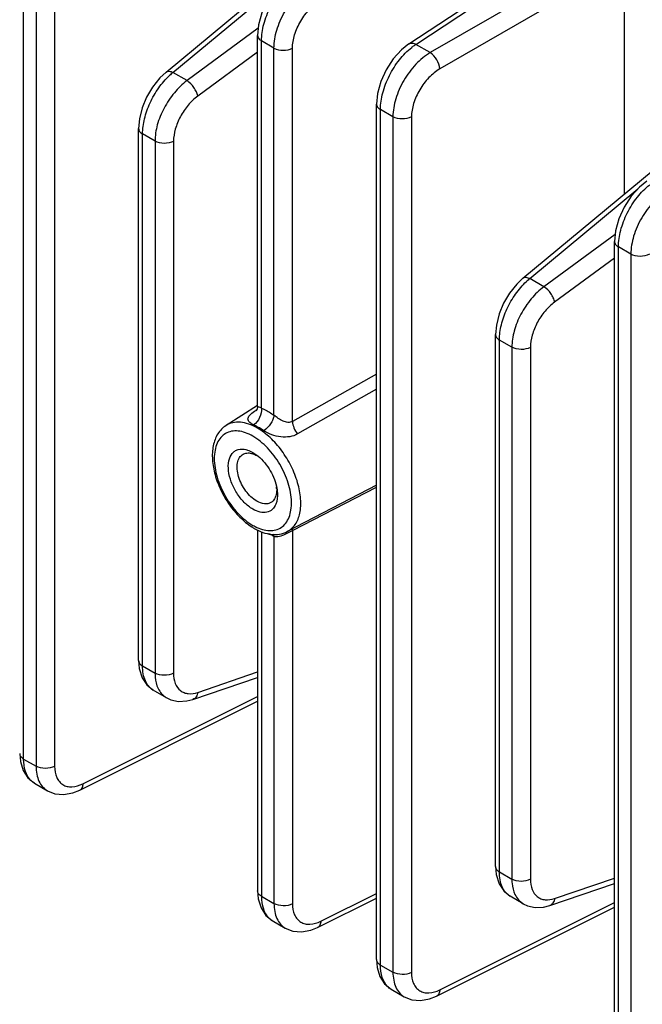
# Model space of a CAD drawing. Header units: inches. Extents: x 0 to 34, y 0 to 22.
# Tile 13 of 103: x 1.4 to 2.8, y 15.1 to 17.3. Entities that reach past the tile are written whole.
import ezdxf

# ---------------------------------------------------------------- set-up
doc = ezdxf.new("R2010")
doc.units = ezdxf.units.IN
doc.header["$LTSCALE"] = 1.87
doc.header["$MEASUREMENT"] = 0
doc.layers.get('0').update_dxf_attribs({"linetype": 'CONTINUOUS'})

msp = doc.modelspace()

# ---------------------------------------------------------------- linework, layer by layer
at = {"color": 7, "linetype": 'CONTINUOUS'}
for p, q in [((1.4548, 15.6829), (1.4548, 17.5749)), ((1.4823, 17.559), (1.4823, 15.6671)), ((1.5234, 17.5586), (1.5234, 15.6666)), ((1.7699, 17.2022), (2.1591, 17.5253)), ((2.307, 17.2643), (2.6878, 17.5161)), ((2.3225, 17.2634), (2.7033, 17.5151)), ((2.7627, 17.4808), (2.3543, 17.245)), ((2.7835, 17.4447), (2.3751, 17.2089)), ((2.7835, 16.9328), (2.7835, 17.4447)), ((1.7851, 17.2011), (2.0238, 17.3993)), ((1.9738, 17.2989), (1.8162, 17.1831)), ((1.9723, 16.463), (1.9723, 17.2832)), ((1.981, 16.459), (1.981, 17.2711)), ((2.0085, 17.2553), (1.981, 17.2711)), ((1.9723, 17.2463), (1.84, 17.149)), ((2.0085, 16.4431), (2.0085, 17.2553)), ((2.0495, 16.4293), (2.0495, 17.2548)), ((2.3543, 17.245), (2.3225, 17.2634)), ((1.8162, 17.1831), (1.7851, 17.2011)), ((2.2354, 15.2393), (2.2354, 17.1313)), ((2.244, 15.2273), (2.244, 17.1193)), ((2.2716, 17.1034), (2.244, 17.1193)), ((2.2716, 17.1034), (2.2716, 15.2114)), ((2.3126, 17.1029), (2.3126, 15.2109)), ((1.7092, 15.9009), (1.7092, 17.0773)), ((1.7179, 15.8889), (1.7179, 17.0652)), ((1.7454, 17.0493), (1.7179, 17.0652)), ((2.5591, 16.7465), (2.9483, 17.0696)), ((1.7454, 17.0493), (1.7454, 15.873)), ((1.7864, 17.0489), (1.7864, 15.8726)), ((2.5743, 16.7454), (2.8131, 16.9436)), ((2.763, 16.8432), (2.6055, 16.7274)), ((2.7615, 14.9355), (2.7615, 16.8275)), ((2.7702, 14.9235), (2.7702, 16.8155)), ((2.7977, 16.7996), (2.7702, 16.8155)), ((2.7615, 16.7906), (2.6292, 16.6933)), ((2.7977, 16.7996), (2.7977, 14.9076)), ((2.6055, 16.7274), (2.5743, 16.7454)), ((2.4985, 15.4452), (2.4985, 16.6216)), ((2.5071, 15.4332), (2.5071, 16.6095)), ((2.5346, 16.5936), (2.5071, 16.6095)), ((2.5346, 16.5936), (2.5346, 15.4173)), ((2.5757, 16.5932), (2.5757, 15.4169)), ((2.2354, 16.5337), (2.0495, 16.4293)), ((2.2354, 16.5007), (2.0606, 16.4017)), ((1.9723, 16.4648), (1.9025, 16.4204)), ((1.9692, 16.4544), (1.9708, 16.4555)), ((1.9701, 16.4538), (1.9694, 16.4525)), ((1.9618, 16.361), (1.9735, 16.3528)), ((2.2354, 16.2888), (2.038, 16.1858)), ((2.0495, 16.1884), (2.2354, 16.2842)), ((1.9723, 16.1895), (1.9723, 15.3912)), ((1.981, 16.1855), (1.981, 15.3792)), ((2.0437, 16.1854), (2.0495, 16.1884)), ((2.0495, 16.1884), (2.0499, 16.1924)), ((2.0495, 16.1884), (2.0495, 15.3628)), ((2.0085, 16.1754), (2.0085, 15.3633)), ((1.7179, 15.8889), (1.7454, 15.873)), ((1.84, 15.8302), (1.9723, 15.8754)), ((1.8294, 15.8147), (1.9723, 15.8635)), ((1.7705, 15.8185), (1.7417, 15.8352)), ((1.579, 15.6141), (1.9723, 15.8106)), ((1.5859, 15.628), (1.9723, 15.821)), ((1.4462, 15.695), (1.4476, 15.6775)), ((1.4548, 15.6829), (1.4823, 15.6671)), ((1.4786, 15.6293), (1.5074, 15.6126)), ((1.5074, 15.6126), (1.5074, 15.6126)), ((2.5071, 15.4332), (2.5346, 15.4173)), ((2.6292, 15.3745), (2.7615, 15.4197)), ((2.6186, 15.359), (2.7615, 15.4078)), ((1.9723, 15.3912), (1.9737, 15.3737)), ((1.981, 15.3792), (2.0085, 15.3633)), ((2.1051, 15.3103), (2.2354, 15.3754)), ((2.1121, 15.3242), (2.2354, 15.3858)), ((2.5597, 15.3628), (2.5309, 15.3795)), ((2.3682, 15.1584), (2.7615, 15.3549)), ((2.3751, 15.1724), (2.7615, 15.3653)), ((2.0048, 15.3255), (2.0336, 15.3088)), ((2.0336, 15.3088), (2.0336, 15.3088)), ((2.2354, 15.2393), (2.2368, 15.2218)), ((2.244, 15.2273), (2.2716, 15.2114)), ((2.2679, 15.1736), (2.2967, 15.1569))]:
    msp.add_line(p, q, dxfattribs=at)
for points in [[(2.0439, 17.4162), (2.0276, 17.4034), (2.009, 17.383), (1.9935, 17.3592), (1.9818, 17.3333), (1.9745, 17.3066), (1.9723, 17.2832)], [(2.307, 17.2644), (2.2906, 17.2515), (2.2721, 17.2311), (2.2566, 17.2073), (2.2448, 17.1814), (2.2376, 17.1547), (2.2354, 17.1313)], [(1.7699, 17.2022), (1.756, 17.189), (1.7401, 17.169), (1.7269, 17.1467), (1.7171, 17.1228), (1.711, 17.0984), (1.7092, 17.0773)], [(2.8331, 16.9606), (2.8168, 16.9477), (2.7982, 16.9273), (2.7827, 16.9035), (2.771, 16.8776), (2.7637, 16.8509), (2.7615, 16.8275)], [(2.5591, 16.7465), (2.5453, 16.7333), (2.5293, 16.7133), (2.5162, 16.691), (2.5063, 16.6671), (2.5003, 16.6427), (2.4985, 16.6216)], [(1.9723, 16.463), (1.9716, 16.4575), (1.9701, 16.4538)], [(1.7092, 15.9009), (1.7107, 15.883), (1.717, 15.8627), (1.7274, 15.8469), (1.7417, 15.8352)], [(1.7704, 15.8186), (1.7803, 15.814), (1.7972, 15.8103), (1.8156, 15.8112), (1.8294, 15.8147)], [(1.4476, 15.6775), (1.4536, 15.6575), (1.464, 15.6413), (1.4786, 15.6292)], [(1.5074, 15.6126), (1.5239, 15.606), (1.5433, 15.6043), (1.5636, 15.6079), (1.579, 15.6141)], [(2.4985, 15.4452), (2.5, 15.4273), (2.5063, 15.407), (2.5166, 15.3912), (2.5309, 15.3795)], [(1.9737, 15.3737), (1.9799, 15.3534), (1.9907, 15.3369), (2.0048, 15.3255)], [(2.5596, 15.3629), (2.5695, 15.3583), (2.5864, 15.3546), (2.6048, 15.3555), (2.6186, 15.359)], [(2.0336, 15.3088), (2.0501, 15.3022), (2.0694, 15.3005), (2.0897, 15.3041), (2.1051, 15.3103)], [(2.2368, 15.2218), (2.2428, 15.2018), (2.2533, 15.1856), (2.2679, 15.1736)], [(2.2967, 15.1569), (2.3132, 15.1504), (2.3325, 15.1486), (2.3528, 15.1522), (2.3682, 15.1584)]]:
    msp.add_lwpolyline(points, dxfattribs=at)
for centre, radius, start, end in [((1.8798, 17.0854), 0.1495, 129.3114, 133.1338), ((2.669, 16.6297), 0.1495, 129.3114, 133.1338), ((2.0389, 16.3458), 0.1291, 122.7163, 123.1843), ((1.9686, 16.4668), 0.0123, 272.8372, 279.8688), ((1.9407, 16.3017), 0.0602, 57.3782, 59.9787), ((1.9485, 16.2779), 0.066, 2.5707, 5.8149), ((2.0314, 16.3079), 0.1328, 237.3077, 239.9804), ((2.0161, 16.2934), 0.1083, 239.9778, 243.033)]:
    msp.add_arc(centre, radius, start, end, dxfattribs=at)
for points, knots in [([(1.981, 17.2711), (1.981, 17.2835), (1.985, 17.3095), (1.9996, 17.3468), (2.0213, 17.3812), (2.0401, 17.4007), (2.0502, 17.4086)], [0, 0, 0, 0, 0.233861, 0.492646, 0.755358, 1, 1, 1, 1]), ([(2.0085, 17.2553), (2.0085, 17.2686), (2.0135, 17.2968), (2.0312, 17.3363), (2.0572, 17.3714), (2.0794, 17.39), (2.0912, 17.3969)], [0, 0, 0, 0, 0.235451, 0.496299, 0.759152, 1, 1, 1, 1]), ([(2.0495, 17.2548), (2.0495, 17.2648), (2.0533, 17.286), (2.0667, 17.3156), (2.0864, 17.3418), (2.1032, 17.3557), (2.1121, 17.3608)], [0, 0, 0, 0, 0.235205, 0.495798, 0.758665, 1, 1, 1, 1]), ([(1.9723, 17.2832), (1.9723, 17.2809), (1.9743, 17.2758), (1.9785, 17.2726), (1.981, 17.2711)], [0, 0, 0, 0, 0.449251, 1, 1, 1, 1]), ([(2.0085, 17.2553), (2.0145, 17.2518), (2.0289, 17.2489), (2.0433, 17.2515), (2.0495, 17.2548)], [0, 0, 0, 0, 0.497771, 1, 1, 1, 1]), ([(2.244, 17.1193), (2.244, 17.1316), (2.2481, 17.1576), (2.2626, 17.1949), (2.2844, 17.2293), (2.3031, 17.2488), (2.3133, 17.2567)], [0, 0, 0, 0, 0.233861, 0.492646, 0.755358, 1, 1, 1, 1]), ([(2.307, 17.2644), (2.309, 17.2657), (2.3147, 17.2668), (2.3199, 17.2648), (2.3225, 17.2634)], [0, 0, 0, 0, 0.446235, 1, 1, 1, 1]), ([(2.3133, 17.2567), (2.314, 17.2573), (2.317, 17.2597), (2.3202, 17.2618), (2.3225, 17.2634)], [0, 0, 0, 0, 0.255274, 1, 1, 1, 1]), ([(2.3543, 17.245), (2.3425, 17.2381), (2.3203, 17.2195), (2.2943, 17.1844), (2.2766, 17.1449), (2.2716, 17.1167), (2.2716, 17.1034)], [0, 0, 0, 0, 0.240848, 0.503701, 0.764549, 1, 1, 1, 1]), ([(2.3751, 17.2089), (2.3749, 17.216), (2.3698, 17.2299), (2.3603, 17.2413), (2.3543, 17.245)], [0, 0, 0, 0, 0.499993, 1, 1, 1, 1]), ([(1.7699, 17.2022), (1.7716, 17.2036), (1.7774, 17.2047), (1.7824, 17.2025), (1.7851, 17.2011)], [0, 0, 0, 0, 0.42027, 1, 1, 1, 1]), ([(2.3751, 17.2089), (2.3663, 17.2038), (2.3495, 17.1899), (2.3298, 17.1637), (2.3164, 17.1341), (2.3126, 17.1129), (2.3126, 17.1029)], [0, 0, 0, 0, 0.241335, 0.504201, 0.764795, 1, 1, 1, 1]), ([(1.7179, 17.0652), (1.7179, 17.0765), (1.7213, 17.1001), (1.7336, 17.1346), (1.7524, 17.1671), (1.7687, 17.1862), (1.7776, 17.1945)], [0, 0, 0, 0, 0.231272, 0.486683, 0.749126, 1, 1, 1, 1]), ([(1.8162, 17.1831), (1.8059, 17.1754), (1.7867, 17.1566), (1.7644, 17.1232), (1.7495, 17.0868), (1.7454, 17.0614), (1.7454, 17.0493)], [0, 0, 0, 0, 0.248373, 0.511059, 0.767832, 1, 1, 1, 1]), ([(1.84, 17.149), (1.8395, 17.1522), (1.8371, 17.1588), (1.83, 17.171), (1.8223, 17.1793), (1.8162, 17.1831)], [0, 0, 0, 0, 0.228433, 0.492286, 1, 1, 1, 1]), ([(1.84, 17.149), (1.8322, 17.1432), (1.8177, 17.1293), (1.8008, 17.1043), (1.7896, 17.077), (1.7864, 17.058), (1.7864, 17.0489)], [0, 0, 0, 0, 0.248752, 0.511439, 0.768011, 1, 1, 1, 1]), ([(2.2354, 17.1313), (2.2354, 17.129), (2.2374, 17.1239), (2.2416, 17.1207), (2.244, 17.1193)], [0, 0, 0, 0, 0.449251, 1, 1, 1, 1]), ([(2.3126, 17.1029), (2.3064, 17.0996), (2.292, 17.097), (2.2776, 17.0999), (2.2716, 17.1034)], [0, 0, 0, 0, 0.502229, 1, 1, 1, 1]), ([(1.7092, 17.0773), (1.7092, 17.075), (1.7112, 17.0699), (1.7154, 17.0666), (1.7179, 17.0652)], [0, 0, 0, 0, 0.449247, 1, 1, 1, 1]), ([(1.7864, 17.0489), (1.7802, 17.0456), (1.7658, 17.043), (1.7515, 17.0458), (1.7454, 17.0493)], [0, 0, 0, 0, 0.502229, 1, 1, 1, 1]), ([(2.7702, 16.8155), (2.7702, 16.8278), (2.7743, 16.8538), (2.7888, 16.8911), (2.8105, 16.9255), (2.8293, 16.945), (2.8394, 16.9529)], [0, 0, 0, 0, 0.233861, 0.492646, 0.755358, 1, 1, 1, 1]), ([(2.8804, 16.9413), (2.8687, 16.9343), (2.8464, 16.9157), (2.8204, 16.8807), (2.8028, 16.8411), (2.7977, 16.8129), (2.7977, 16.7996)], [0, 0, 0, 0, 0.240848, 0.503701, 0.764549, 1, 1, 1, 1]), ([(2.7615, 16.8275), (2.7615, 16.8252), (2.7636, 16.8201), (2.7678, 16.8169), (2.7702, 16.8155)], [0, 0, 0, 0, 0.449251, 1, 1, 1, 1]), ([(2.8387, 16.7991), (2.8325, 16.7958), (2.8181, 16.7932), (2.8038, 16.7961), (2.7977, 16.7996)], [0, 0, 0, 0, 0.502229, 1, 1, 1, 1]), ([(2.5591, 16.7465), (2.5608, 16.7479), (2.5666, 16.749), (2.5716, 16.7468), (2.5743, 16.7454)], [0, 0, 0, 0, 0.42027, 1, 1, 1, 1]), ([(2.5071, 16.6095), (2.5071, 16.6208), (2.5105, 16.6444), (2.5229, 16.6789), (2.5416, 16.7114), (2.5579, 16.7305), (2.5668, 16.7388)], [0, 0, 0, 0, 0.231272, 0.486683, 0.749126, 1, 1, 1, 1]), ([(2.6055, 16.7274), (2.5951, 16.7197), (2.5759, 16.7009), (2.5536, 16.6675), (2.5388, 16.6311), (2.5346, 16.6057), (2.5346, 16.5936)], [0, 0, 0, 0, 0.248373, 0.511059, 0.767832, 1, 1, 1, 1]), ([(2.6292, 16.6933), (2.6287, 16.6965), (2.6264, 16.7031), (2.6193, 16.7154), (2.6116, 16.7236), (2.6055, 16.7274)], [0, 0, 0, 0, 0.228433, 0.492286, 1, 1, 1, 1]), ([(2.6292, 16.6933), (2.6214, 16.6876), (2.6069, 16.6736), (2.59, 16.6486), (2.5788, 16.6213), (2.5757, 16.6023), (2.5757, 16.5932)], [0, 0, 0, 0, 0.248752, 0.511439, 0.768011, 1, 1, 1, 1]), ([(2.4985, 16.6216), (2.4985, 16.6193), (2.5005, 16.6142), (2.5047, 16.611), (2.5071, 16.6095)], [0, 0, 0, 0, 0.449247, 1, 1, 1, 1]), ([(2.5757, 16.5932), (2.5695, 16.5899), (2.5551, 16.5873), (2.5407, 16.5901), (2.5346, 16.5936)], [0, 0, 0, 0, 0.502229, 1, 1, 1, 1]), ([(1.981, 16.459), (1.9788, 16.4597), (1.976, 16.4606), (1.973, 16.4618), (1.9723, 16.4626), (1.9723, 16.463)], [0, 0, 0, 0, 0.708654, 0.895963, 1, 1, 1, 1]), ([(1.9633, 16.4221), (1.9611, 16.423), (1.9574, 16.425), (1.953, 16.4286), (1.9508, 16.4327), (1.951, 16.4371), (1.9533, 16.4413), (1.9588, 16.4473), (1.9643, 16.4512), (1.9683, 16.4539)], [0, 0, 0, 0, 0.157247, 0.278162, 0.371975, 0.4586, 0.557997, 0.680371, 1, 1, 1, 1]), ([(1.981, 16.459), (1.9817, 16.4519), (1.9783, 16.4375), (1.9692, 16.4257), (1.9633, 16.4221)], [0, 0, 0, 0, 0.505456, 1, 1, 1, 1]), ([(1.981, 16.459), (1.9833, 16.458), (1.9929, 16.4535), (2.0019, 16.4478), (2.0085, 16.4431)], [0, 0, 0, 0, 0.238999, 1, 1, 1, 1]), ([(2.0085, 16.4431), (2.0081, 16.44), (2.0062, 16.4332), (1.9996, 16.4209), (1.9919, 16.4127), (1.9859, 16.409)], [0, 0, 0, 0, 0.229612, 0.491529, 1, 1, 1, 1]), ([(2.0495, 16.4293), (2.0465, 16.4276), (2.0388, 16.4265), (2.0281, 16.4302), (2.0179, 16.4359), (2.0115, 16.4406), (2.0085, 16.4431)], [0, 0, 0, 0, 0.227424, 0.476519, 0.741511, 1, 1, 1, 1]), ([(1.9025, 16.4204), (1.8952, 16.4157), (1.8823, 16.4022), (1.8726, 16.375), (1.8713, 16.3438), (1.8774, 16.3104), (1.8903, 16.2766), (1.9089, 16.2448), (1.9319, 16.2172), (1.9501, 16.2022), (1.9596, 16.1961)], [0, 0, 0, 0, 0.099247, 0.205151, 0.322488, 0.452179, 0.590922, 0.732801, 0.871054, 1, 1, 1, 1]), ([(1.9719, 16.4147), (1.9658, 16.4182), (1.9536, 16.424), (1.9349, 16.4283), (1.9174, 16.4274), (1.907, 16.4232), (1.9025, 16.4204)], [0, 0, 0, 0, 0.290537, 0.549604, 0.782082, 1, 1, 1, 1]), ([(1.9746, 16.4163), (1.9736, 16.4168), (1.9699, 16.4189), (1.9662, 16.4208), (1.9633, 16.4221)], [0, 0, 0, 0, 0.255869, 1, 1, 1, 1]), ([(2.0495, 16.4293), (2.0496, 16.4245), (2.0521, 16.4145), (2.0573, 16.4057), (2.0606, 16.4017)], [0, 0, 0, 0, 0.477338, 1, 1, 1, 1]), ([(1.9618, 16.3968), (1.9565, 16.3999), (1.946, 16.4049), (1.9298, 16.4088), (1.9146, 16.4084), (1.9011, 16.4035), (1.89, 16.3942), (1.8821, 16.3812), (1.8774, 16.3653), (1.8754, 16.3396), (1.8817, 16.304), (1.9, 16.2625), (1.9268, 16.2259), (1.9497, 16.2066), (1.9618, 16.1996)], [0, 0, 0, 0, 0.060441, 0.114539, 0.163175, 0.208604, 0.254031, 0.302673, 0.356752, 0.417205, 0.555452, 0.7086, 0.861744, 1, 1, 1, 1]), ([(1.9669, 16.1969), (1.9721, 16.1942), (1.9824, 16.19), (1.9981, 16.1873), (2.0126, 16.1889), (2.0254, 16.1947), (2.0355, 16.2046), (2.0427, 16.218), (2.0468, 16.2341), (2.048, 16.2597), (2.0412, 16.2947), (2.0227, 16.3354), (1.9962, 16.3711), (1.9737, 16.3899), (1.9618, 16.3968)], [0, 0, 0, 0, 0.058581, 0.111019, 0.158571, 0.203687, 0.249561, 0.299146, 0.354338, 0.415826, 0.555466, 0.708992, 0.861925, 1, 1, 1, 1]), ([(2.038, 16.1858), (2.0449, 16.1894), (2.0578, 16.2015), (2.0674, 16.2278), (2.0686, 16.2597), (2.0617, 16.2951), (2.0474, 16.3311), (2.0268, 16.3649), (2.0017, 16.3936), (1.9821, 16.4088), (1.9719, 16.4147)], [0, 0, 0, 0, 0.086704, 0.185387, 0.302122, 0.435714, 0.580441, 0.728289, 0.870652, 1, 1, 1, 1]), ([(1.9859, 16.409), (1.985, 16.4097), (1.9813, 16.4122), (1.9775, 16.4146), (1.9746, 16.4163)], [0, 0, 0, 0, 0.25519, 1, 1, 1, 1]), ([(2.0606, 16.4017), (2.0553, 16.3987), (2.0431, 16.3946), (2.0233, 16.3945), (2.0036, 16.3992), (1.9912, 16.4052), (1.9859, 16.409)], [0, 0, 0, 0, 0.231368, 0.482345, 0.747629, 1, 1, 1, 1]), ([(1.9618, 16.2354), (1.9549, 16.2395), (1.9415, 16.2503), (1.9254, 16.271), (1.9135, 16.2948), (1.9072, 16.319), (1.9072, 16.3411), (1.9134, 16.3565), (1.9218, 16.3643), (1.932, 16.369), (1.9409, 16.3686), (1.9465, 16.3673)], [0, 0, 0, 0, 0.136864, 0.2883, 0.442349, 0.586284, 0.710261, 0.811765, 0.857272, 0.902221, 1, 1, 1, 1]), ([(1.9708, 16.253), (1.9612, 16.2585), (1.9444, 16.2752), (1.9312, 16.3011), (1.9268, 16.323), (1.9272, 16.3375), (1.9313, 16.3496), (1.937, 16.3552), (1.9401, 16.357)], [0, 0, 0, 0, 0.270151, 0.561794, 0.695885, 0.813402, 0.912918, 1, 1, 1, 1]), ([(1.9401, 16.357), (1.9427, 16.3584), (1.9489, 16.3603), (1.9553, 16.3596), (1.9585, 16.3589)], [0, 0, 0, 0, 0.474185, 1, 1, 1, 1]), ([(1.9465, 16.3673), (1.9478, 16.367), (1.9531, 16.3655), (1.9582, 16.3631), (1.9618, 16.361)], [0, 0, 0, 0, 0.235785, 1, 1, 1, 1]), ([(1.9585, 16.3589), (1.9595, 16.3586), (1.9638, 16.3574), (1.9679, 16.3555), (1.9708, 16.3538)], [0, 0, 0, 0, 0.235783, 1, 1, 1, 1]), ([(1.9735, 16.3528), (1.9843, 16.3438), (2.0021, 16.3215), (2.0126, 16.2949), (2.0149, 16.2811)], [0, 0, 0, 0, 0.500027, 1, 1, 1, 1]), ([(2.014, 16.2713), (2.0134, 16.2668), (2.0112, 16.2585), (2.0052, 16.252), (2.0019, 16.25)], [0, 0, 0, 0, 0.538235, 1, 1, 1, 1]), ([(2.0149, 16.2811), (2.0155, 16.2779), (2.0169, 16.2664), (2.0158, 16.2543), (2.0126, 16.2465)], [0, 0, 0, 0, 0.279425, 1, 1, 1, 1]), ([(2.0144, 16.2809), (2.0145, 16.28), (2.0145, 16.2768), (2.0144, 16.2736), (2.014, 16.2713)], [0, 0, 0, 0, 0.259599, 1, 1, 1, 1]), ([(2.0126, 16.2465), (2.0108, 16.2421), (2.0057, 16.234), (1.9925, 16.2274), (1.9768, 16.2282), (1.9669, 16.2325), (1.9618, 16.2354)], [0, 0, 0, 0, 0.238813, 0.462416, 0.708477, 1, 1, 1, 1]), ([(2.0019, 16.25), (1.9998, 16.2488), (1.9951, 16.2471), (1.9842, 16.2467), (1.976, 16.25), (1.9708, 16.253)], [0, 0, 0, 0, 0.218469, 0.452148, 1, 1, 1, 1]), ([(1.9649, 16.1929), (1.9709, 16.1894), (1.9831, 16.1836), (2.0023, 16.1789), (2.021, 16.1792), (2.0327, 16.183), (2.038, 16.1858)], [0, 0, 0, 0, 0.272867, 0.526932, 0.767117, 1, 1, 1, 1]), ([(2.0085, 16.1754), (2.0075, 16.1758), (2.0037, 16.1775), (1.9999, 16.1795), (1.9971, 16.181)], [0, 0, 0, 0, 0.245125, 1, 1, 1, 1]), ([(2.0283, 16.1781), (2.0296, 16.1786), (2.0348, 16.1808), (2.0399, 16.1835), (2.0437, 16.1854)], [0, 0, 0, 0, 0.245953, 1, 1, 1, 1]), ([(2.0085, 16.1754), (2.0099, 16.1749), (2.0167, 16.174), (2.0234, 16.1761), (2.0283, 16.1781)], [0, 0, 0, 0, 0.222678, 1, 1, 1, 1]), ([(1.7092, 15.9009), (1.7092, 15.8986), (1.7112, 15.8935), (1.7154, 15.8903), (1.7179, 15.8889)], [0, 0, 0, 0, 0.449232, 1, 1, 1, 1]), ([(1.7417, 15.8352), (1.7379, 15.8374), (1.7308, 15.8434), (1.7232, 15.856), (1.7188, 15.8716), (1.7179, 15.8829), (1.7179, 15.8889)], [0, 0, 0, 0, 0.215023, 0.447277, 0.707623, 1, 1, 1, 1]), ([(1.7454, 15.873), (1.7454, 15.8698), (1.7459, 15.8583), (1.7486, 15.8467), (1.7522, 15.839)], [0, 0, 0, 0, 0.271058, 1, 1, 1, 1]), ([(1.7864, 15.8726), (1.7802, 15.8692), (1.7658, 15.8666), (1.7515, 15.8695), (1.7454, 15.873)], [0, 0, 0, 0, 0.502229, 1, 1, 1, 1]), ([(1.7864, 15.8726), (1.7864, 15.8649), (1.7883, 15.8506), (1.7983, 15.8356), (1.8095, 15.8292), (1.8227, 15.8261), (1.8333, 15.8279), (1.84, 15.8302)], [0, 0, 0, 0, 0.278901, 0.513362, 0.625368, 0.740975, 1, 1, 1, 1]), ([(1.7522, 15.839), (1.7543, 15.8347), (1.7593, 15.8268), (1.7665, 15.8208), (1.7704, 15.8186)], [0, 0, 0, 0, 0.514335, 1, 1, 1, 1]), ([(1.84, 15.8302), (1.8395, 15.8267), (1.8375, 15.8202), (1.8322, 15.8157), (1.8294, 15.8147)], [0, 0, 0, 0, 0.545623, 1, 1, 1, 1]), ([(1.4462, 15.695), (1.4462, 15.6927), (1.4482, 15.6876), (1.4524, 15.6844), (1.4548, 15.6829)], [0, 0, 0, 0, 0.449232, 1, 1, 1, 1]), ([(1.4705, 15.6355), (1.4651, 15.641), (1.4567, 15.6566), (1.4548, 15.6737), (1.4548, 15.6829)], [0, 0, 0, 0, 0.453363, 1, 1, 1, 1]), ([(1.4823, 15.6671), (1.4823, 15.6611), (1.4833, 15.6496), (1.488, 15.6339), (1.496, 15.6211), (1.5035, 15.6149), (1.5074, 15.6126)], [0, 0, 0, 0, 0.28723, 0.545515, 0.779557, 1, 1, 1, 1]), ([(1.5234, 15.6666), (1.5171, 15.6633), (1.5028, 15.6607), (1.4884, 15.6636), (1.4823, 15.6671)], [0, 0, 0, 0, 0.502229, 1, 1, 1, 1]), ([(1.5234, 15.6666), (1.5234, 15.6583), (1.5252, 15.646), (1.5333, 15.6327), (1.5413, 15.6257), (1.5511, 15.6217), (1.5666, 15.6204), (1.5785, 15.6243), (1.5859, 15.628)], [0, 0, 0, 0, 0.271231, 0.388908, 0.499802, 0.610737, 0.72852, 1, 1, 1, 1]), ([(1.5859, 15.628), (1.5858, 15.6251), (1.5849, 15.6196), (1.5811, 15.6152), (1.579, 15.6141)], [0, 0, 0, 0, 0.553787, 1, 1, 1, 1]), ([(2.4985, 15.4452), (2.4985, 15.4429), (2.5005, 15.4378), (2.5047, 15.4346), (2.5071, 15.4332)], [0, 0, 0, 0, 0.449232, 1, 1, 1, 1]), ([(2.5309, 15.3795), (2.5271, 15.3817), (2.52, 15.3877), (2.5125, 15.4003), (2.508, 15.4159), (2.5071, 15.4272), (2.5071, 15.4332)], [0, 0, 0, 0, 0.215023, 0.447277, 0.707623, 1, 1, 1, 1]), ([(2.5346, 15.4173), (2.5346, 15.4141), (2.5351, 15.4026), (2.5378, 15.391), (2.5415, 15.3833)], [0, 0, 0, 0, 0.271058, 1, 1, 1, 1]), ([(2.5757, 15.4169), (2.5695, 15.4135), (2.5551, 15.4109), (2.5407, 15.4138), (2.5346, 15.4173)], [0, 0, 0, 0, 0.502229, 1, 1, 1, 1]), ([(2.5757, 15.4169), (2.5757, 15.4092), (2.5775, 15.3949), (2.5876, 15.3799), (2.5988, 15.3735), (2.6119, 15.3704), (2.6225, 15.3722), (2.6292, 15.3745)], [0, 0, 0, 0, 0.278901, 0.513362, 0.625368, 0.740975, 1, 1, 1, 1]), ([(1.981, 15.3792), (1.9785, 15.3806), (1.9743, 15.3838), (1.9723, 15.3889), (1.9723, 15.3912)], [0, 0, 0, 0, 0.550768, 1, 1, 1, 1]), ([(1.981, 15.3792), (1.981, 15.3698), (1.9829, 15.3526), (1.9914, 15.337), (1.9968, 15.3316)], [0, 0, 0, 0, 0.546869, 1, 1, 1, 1]), ([(2.5415, 15.3833), (2.5435, 15.3791), (2.5485, 15.3712), (2.5558, 15.3651), (2.5597, 15.3629)], [0, 0, 0, 0, 0.514335, 1, 1, 1, 1]), ([(2.6292, 15.3745), (2.6287, 15.371), (2.6268, 15.3645), (2.6214, 15.36), (2.6186, 15.359)], [0, 0, 0, 0, 0.545623, 1, 1, 1, 1]), ([(2.0085, 15.3633), (2.0085, 15.3573), (2.0094, 15.3458), (2.0142, 15.3301), (2.0222, 15.3173), (2.0296, 15.3111), (2.0336, 15.3088)], [0, 0, 0, 0, 0.28723, 0.545515, 0.779557, 1, 1, 1, 1]), ([(2.0495, 15.3628), (2.0433, 15.3595), (2.0289, 15.3569), (2.0145, 15.3598), (2.0085, 15.3633)], [0, 0, 0, 0, 0.502229, 1, 1, 1, 1]), ([(2.0495, 15.3628), (2.0495, 15.3545), (2.0513, 15.3422), (2.0594, 15.3289), (2.0674, 15.3219), (2.0772, 15.3179), (2.0928, 15.3167), (2.1046, 15.3205), (2.1121, 15.3242)], [0, 0, 0, 0, 0.271231, 0.388908, 0.499802, 0.610737, 0.72852, 1, 1, 1, 1]), ([(2.1121, 15.3242), (2.112, 15.3213), (2.1111, 15.3158), (2.1073, 15.3114), (2.1051, 15.3103)], [0, 0, 0, 0, 0.553787, 1, 1, 1, 1]), ([(2.2354, 15.2393), (2.2354, 15.237), (2.2374, 15.2319), (2.2416, 15.2287), (2.244, 15.2273)], [0, 0, 0, 0, 0.449232, 1, 1, 1, 1]), ([(2.2597, 15.1799), (2.2543, 15.1853), (2.246, 15.2009), (2.244, 15.218), (2.244, 15.2273)], [0, 0, 0, 0, 0.453363, 1, 1, 1, 1]), ([(2.2716, 15.2114), (2.2716, 15.2054), (2.2725, 15.1939), (2.2773, 15.1782), (2.2852, 15.1654), (2.2927, 15.1592), (2.2967, 15.1569)], [0, 0, 0, 0, 0.28723, 0.545515, 0.779557, 1, 1, 1, 1]), ([(2.3126, 15.2109), (2.3064, 15.2076), (2.292, 15.205), (2.2776, 15.2079), (2.2716, 15.2114)], [0, 0, 0, 0, 0.502229, 1, 1, 1, 1]), ([(2.3126, 15.2109), (2.3126, 15.2026), (2.3144, 15.1903), (2.3225, 15.177), (2.3305, 15.17), (2.3403, 15.166), (2.3558, 15.1648), (2.3677, 15.1686), (2.3751, 15.1724)], [0, 0, 0, 0, 0.271231, 0.388908, 0.499802, 0.610737, 0.72852, 1, 1, 1, 1]), ([(2.3751, 15.1724), (2.3751, 15.1694), (2.3742, 15.1639), (2.3704, 15.1595), (2.3682, 15.1584)], [0, 0, 0, 0, 0.553787, 1, 1, 1, 1])]:
    msp.add_open_spline(points, degree=3, knots=knots, dxfattribs=at)
for points in [[(2.0085, 16.1754), (2.0083, 16.1769), (2.0081, 16.1785), (2.0076, 16.18)], [(1.4786, 15.6293), (1.4757, 15.631), (1.4729, 15.6331), (1.4705, 15.6355)], [(1.9968, 15.3316), (1.9992, 15.3292), (2.0019, 15.3271), (2.0048, 15.3255)], [(2.2679, 15.1736), (2.2649, 15.1753), (2.2621, 15.1774), (2.2597, 15.1799)]]:
    msp.add_open_spline(points, degree=3, dxfattribs=at)

doc.saveas('drawing.dxf')
